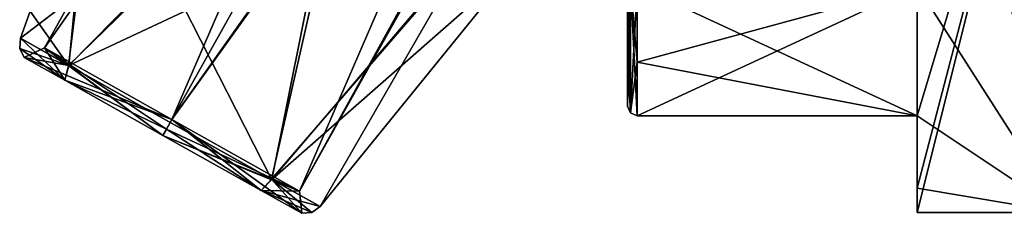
# Model space of a CAD drawing. Extents: x -23 to 470, y -1800 to 0.
# Tile 148 of 256: x -21 to -11, y -40 to -38. Entities that reach past the tile are written whole.
import ezdxf

# ---------------------------------------------------------------- set-up
doc = ezdxf.new("R2010")
doc.units = 0
doc.header["$LTSCALE"] = 17.087905
for name, color, linetype in [('870', 7, 'CONTINUOUS'), ('871', 7, 'CONTINUOUS'), ('875', 7, 'CONTINUOUS'), ('878', 7, 'CONTINUOUS'), ('879', 7, 'CONTINUOUS'), ('949', 7, 'CONTINUOUS'), ('950', 7, 'CONTINUOUS'), ('952', 7, 'CONTINUOUS'), ('953', 7, 'CONTINUOUS'), ('956', 7, 'CONTINUOUS'), ('957', 7, 'CONTINUOUS'), ('958', 7, 'CONTINUOUS'), ('959', 7, 'CONTINUOUS'), ('961', 7, 'CONTINUOUS'), ('970', 7, 'CONTINUOUS'), ('971', 7, 'CONTINUOUS')]:
    doc.layers.add(name, color=color, linetype=linetype)

msp = doc.modelspace()

# ---------------------------------------------------------------- linework, layer by layer
at = {"layer": '870', "color": 7, "linetype": 'CONTINUOUS'}
for points in [[(-10.1, -34, -10.392), (-10.1, -40), (-11.6, -34, -10.392), (-10.1, -34, -10.392)], [(-11.6, -34, -10.392), (-10.1, -40), (-11.6, -37.653, -7.128), (-11.6, -34, -10.392)], [(-14.5, -38.444, -5.91), (-14.5, -37.653, -7.128), (-11.6, -39, -4.796), (-14.5, -38.444, -5.91)], [(-11.6, -39, -4.796), (-14.5, -37.653, -7.128), (-11.6, -37.653, -7.128), (-11.6, -39, -4.796)], [(-10.1, -40), (-11.6, -39, -4.796), (-11.6, -37.653, -7.128), (-10.1, -40)], [(-14.5, -39, -4.796), (-14.5, -38.444, -5.91), (-11.6, -39, -4.796), (-14.5, -39, -4.796)], [(-11.6, -39.747, -2.45), (-11.6, -39, -4.796), (-10.1, -40), (-11.6, -39.747, -2.45)], [(-11.6, -40), (-11.6, -39.747, -2.45), (-10.1, -40), (-11.6, -40)]]:
    msp.add_3dface(points, dxfattribs=at)
at = {"layer": '871', "color": 7, "linetype": 'CONTINUOUS'}
for points in [[(-11.6, -40), (-10.1, -40), (-10.1, -34, 10.392), (-11.6, -40)], [(-11.6, -40), (-10.1, -34, 10.392), (-11.6, -39.747, 2.45), (-11.6, -40)], [(-10.1, -34, 10.392), (-11.6, -37.653, 7.128), (-11.6, -39, 4.796), (-10.1, -34, 10.392)], [(-11.6, -39.747, 2.45), (-10.1, -34, 10.392), (-11.6, -39, 4.796), (-11.6, -39.747, 2.45)], [(-14.5, -38.444, 5.909), (-14.5, -39, 4.796), (-11.6, -37.653, 7.128), (-14.5, -38.444, 5.909)], [(-11.6, -37.653, 7.128), (-14.5, -39, 4.796), (-11.6, -39, 4.796), (-11.6, -37.653, 7.128)], [(-14.5, -37.653, 7.128), (-14.5, -38.444, 5.909), (-11.6, -37.653, 7.128), (-14.5, -37.653, 7.128)]]:
    msp.add_3dface(points, dxfattribs=at)
at = {"layer": '875', "color": 7, "linetype": 'CONTINUOUS'}
for points in [[(-14.6, -37.25), (-14.6, -32.625, -8.011), (-14.6, -38.9, -4.776), (-14.6, -37.25)], [(-14.6, -38.9, -4.776), (-14.6, -32.625, -8.011), (-14.6, -38.355, -5.863), (-14.6, -38.9, -4.776)], [(-14.6, -38.355, -5.863), (-14.6, -32.625, -8.011), (-14.6, -37.586, -7.052), (-14.6, -38.355, -5.863)], [(-14.6, -38.9, 4.776), (-14.6, -37.25), (-14.6, -38.9, -4.776), (-14.6, -38.9, 4.776)], [(-14.6, -37.25), (-14.6, -38.9, 4.776), (-14.6, -38.356, 5.863), (-14.6, -37.25)], [(-14.6, -37.586, 7.052), (-14.6, -37.25), (-14.6, -38.356, 5.863), (-14.6, -37.586, 7.052)]]:
    msp.add_3dface(points, dxfattribs=at)
at = {"layer": '878', "color": 7, "linetype": 'CONTINUOUS'}
for points in [[(-11.6, -39, -4.796), (-11.6, -39.747, -2.45), (-11.6, -39, 4.796), (-11.6, -39, -4.796)], [(-11.6, -39.747, -2.45), (-11.6, -39.747, 2.45), (-11.6, -39, 4.796), (-11.6, -39.747, -2.45)], [(-11.6, -39.747, -2.45), (-11.6, -40), (-11.6, -39.747, 2.45), (-11.6, -39.747, -2.45)]]:
    msp.add_3dface(points, dxfattribs=at)
at = {"layer": '879', "color": 7, "linetype": 'CONTINUOUS'}
for points in [[(-14.5, -39, -4.796), (-11.6, -39, -4.796), (-11.6, -39, 4.796), (-14.5, -39, -4.796)], [(-14.5, -39, 4.796), (-14.5, -39, -4.796), (-11.6, -39, 4.796), (-14.5, -39, 4.796)]]:
    msp.add_3dface(points, dxfattribs=at)
at = {"layer": '949', "color": 7, "linetype": 'CONTINUOUS'}
for points in [[(-17.746, -37.265, 2.127), (-19.387, -37.5, 1.84), (-18.286, -39.656, 1.31), (-17.746, -37.265, 2.127)], [(-16.283, -37.333, 1.412), (-17.746, -37.265, 2.127), (-18.286, -39.656, 1.31), (-16.283, -37.333, 1.412)], [(-17.785, -39.937), (-16.283, -37.333, 1.412), (-18.286, -39.656, 1.31), (-17.785, -39.937)], [(-15.75, -37.435), (-16.283, -37.333, 1.412), (-17.785, -39.937), (-15.75, -37.435)], [(-19.387, -37.5, 1.84), (-20.299, -37.75, 1.18), (-20.389, -38.477, 1.306), (-19.387, -37.5, 1.84)], [(-18.286, -39.656, 1.31), (-19.387, -37.5, 1.84), (-20.389, -38.477, 1.306), (-18.286, -39.656, 1.31)], [(-20.299, -37.75, 1.18), (-20.788, -37.916), (-20.389, -38.477, 1.306), (-20.299, -37.75, 1.18)], [(-20.788, -37.916), (-20.887, -38.197), (-20.389, -38.477, 1.306), (-20.788, -37.916)]]:
    msp.add_3dface(points, dxfattribs=at)
at = {"layer": '950', "color": 7, "linetype": 'CONTINUOUS'}
for points in [[(-19.432, -37.51, -1.819), (-17.805, -37.268, -2.132), (-20.386, -38.479, -1.31), (-19.432, -37.51, -1.819)], [(-20.386, -38.479, -1.31), (-17.805, -37.268, -2.132), (-18.283, -39.657, -1.306), (-20.386, -38.479, -1.31)], [(-17.805, -37.268, -2.132), (-16.3, -37.331, -1.43), (-18.283, -39.657, -1.306), (-17.805, -37.268, -2.132)], [(-16.3, -37.331, -1.43), (-15.75, -37.435), (-18.283, -39.657, -1.306), (-16.3, -37.331, -1.43)], [(-20.318, -37.756, -1.159), (-19.432, -37.51, -1.819), (-20.386, -38.479, -1.31), (-20.318, -37.756, -1.159)], [(-15.75, -37.435), (-17.785, -39.937), (-18.283, -39.657, -1.306), (-15.75, -37.435)], [(-20.887, -38.197), (-20.788, -37.916), (-20.318, -37.756, -1.159), (-20.887, -38.197)], [(-20.887, -38.197), (-20.318, -37.756, -1.159), (-20.386, -38.479, -1.31), (-20.887, -38.197)]]:
    msp.add_3dface(points, dxfattribs=at)
at = {"layer": '952', "color": 7, "linetype": 'CONTINUOUS'}
for points in [[(-13.401, -25.388), (-12.081, -26.128, 1.514), (-20.64, -38.297, 0), (-13.401, -25.388)], [(-19.319, -39.037, -1.514), (-13.401, -25.388), (-20.64, -38.297, 0), (-19.319, -39.037, -1.514)], [(-12.081, -26.128, -1.514), (-13.401, -25.388), (-19.319, -39.037, -1.514), (-12.081, -26.128, -1.514)], [(-20.64, -38.297, 0), (-12.081, -26.128, 1.514), (-19.319, -39.037, 1.514), (-20.64, -38.297, 0)]]:
    msp.add_3dface(points, dxfattribs=at)
at = {"layer": '953', "color": 7, "linetype": 'CONTINUOUS'}
for points in [[(-19.319, -39.037, 1.514), (-12.081, -26.128, 1.514), (-11.482, -27.981, 0.499), (-19.319, -39.037, 1.514)], [(-12.081, -26.128, -1.514), (-19.319, -39.037, -1.514), (-17.999, -39.778, 0), (-12.081, -26.128, -1.514)], [(-12.081, -26.128, -1.514), (-17.999, -39.778, 0), (-11.518, -28.048, -0.498), (-12.081, -26.128, -1.514)], [(-11.64, -28.349, 0.358), (-19.319, -39.037, 1.514), (-11.482, -27.981, 0.499), (-11.64, -28.349, 0.358)], [(-11.518, -28.048, -0.498), (-17.999, -39.778, 0), (-11.675, -28.5), (-11.518, -28.048, -0.498)], [(-17.999, -39.778, 0), (-19.319, -39.037, 1.514), (-11.64, -28.349, 0.358), (-17.999, -39.778, 0)], [(-11.675, -28.5), (-17.999, -39.778, 0), (-11.64, -28.349, 0.358), (-11.675, -28.5)]]:
    msp.add_3dface(points, dxfattribs=at)
at = {"layer": '956', "color": 7, "linetype": 'CONTINUOUS'}
for points in [[(-20.428, -38.632, 1.165), (-20.887, -38.197), (-20.895, -38.302), (-20.428, -38.632, 1.165)], [(-20.389, -38.477, 1.306), (-20.887, -38.197), (-20.428, -38.632, 1.165), (-20.389, -38.477, 1.306)], [(-20.849, -38.396), (-20.428, -38.632, 1.165), (-20.895, -38.302), (-20.849, -38.396)], [(-20.389, -38.477, 1.306), (-20.428, -38.632, 1.165), (-19.412, -39.202, 1.648), (-20.389, -38.477, 1.306)], [(-18.286, -39.656, 1.31), (-20.389, -38.477, 1.306), (-19.412, -39.202, 1.648), (-18.286, -39.656, 1.31)], [(-18.286, -39.656, 1.31), (-19.412, -39.202, 1.648), (-18.395, -39.772, 1.165), (-18.286, -39.656, 1.31)], [(-18.286, -39.656, 1.31), (-18.395, -39.772, 1.165), (-17.974, -40.008), (-18.286, -39.656, 1.31)], [(-17.785, -39.937), (-18.286, -39.656, 1.31), (-17.87, -39.998), (-17.785, -39.937)], [(-18.286, -39.656, 1.31), (-17.974, -40.008), (-17.87, -39.998), (-18.286, -39.656, 1.31)]]:
    msp.add_3dface(points, dxfattribs=at)
at = {"layer": '957', "color": 7, "linetype": 'CONTINUOUS'}
for points in [[(-20.887, -38.197), (-20.386, -38.479, -1.31), (-20.895, -38.302), (-20.887, -38.197)], [(-20.386, -38.479, -1.31), (-20.849, -38.396), (-20.895, -38.302), (-20.386, -38.479, -1.31)], [(-20.386, -38.479, -1.31), (-20.428, -38.632, -1.165), (-20.849, -38.396), (-20.386, -38.479, -1.31)], [(-20.386, -38.479, -1.31), (-19.412, -39.202, -1.648), (-20.428, -38.632, -1.165), (-20.386, -38.479, -1.31)], [(-20.386, -38.479, -1.31), (-18.283, -39.657, -1.306), (-19.412, -39.202, -1.648), (-20.386, -38.479, -1.31)], [(-19.412, -39.202, -1.648), (-18.283, -39.657, -1.306), (-18.395, -39.772, -1.165), (-19.412, -39.202, -1.648)], [(-18.283, -39.657, -1.306), (-17.785, -39.937), (-18.395, -39.772, -1.165), (-18.283, -39.657, -1.306)], [(-18.395, -39.772, -1.165), (-17.785, -39.937), (-17.87, -39.998), (-18.395, -39.772, -1.165)], [(-17.974, -40.008), (-18.395, -39.772, -1.165), (-17.87, -39.998), (-17.974, -40.008)]]:
    msp.add_3dface(points, dxfattribs=at)
at = {"layer": '958', "color": 7, "linetype": 'CONTINUOUS'}
for points in [[(-19.319, -39.037, -1.514), (-19.376, -39.138, -1.551), (-18.395, -39.772, -1.165), (-19.319, -39.037, -1.514)], [(-19.319, -39.037, 1.514), (-17.999, -39.778, 0), (-19.376, -39.138, 1.551), (-19.319, -39.037, 1.514)], [(-17.999, -39.778, 0), (-19.319, -39.037, -1.514), (-17.974, -40.008), (-17.999, -39.778, 0)], [(-17.974, -40.008), (-19.319, -39.037, -1.514), (-18.395, -39.772, -1.165), (-17.974, -40.008)], [(-17.999, -39.778, 0), (-19.412, -39.202, 1.648), (-19.376, -39.138, 1.551), (-17.999, -39.778, 0)], [(-19.376, -39.138, -1.551), (-19.412, -39.202, -1.648), (-18.395, -39.772, -1.165), (-19.376, -39.138, -1.551)], [(-19.412, -39.202, 1.648), (-17.999, -39.778, 0), (-18.395, -39.772, 1.165), (-19.412, -39.202, 1.648)], [(-18.395, -39.772, 1.165), (-17.999, -39.778, 0), (-17.974, -40.008), (-18.395, -39.772, 1.165)]]:
    msp.add_3dface(points, dxfattribs=at)
at = {"layer": '959', "color": 7, "linetype": 'CONTINUOUS'}
for points in [[(-20.64, -38.297, 0), (-19.319, -39.037, 1.514), (-20.849, -38.396), (-20.64, -38.297, 0)], [(-20.428, -38.632, -1.165), (-20.64, -38.297, 0), (-20.849, -38.396), (-20.428, -38.632, -1.165)], [(-19.319, -39.037, -1.514), (-20.64, -38.297, 0), (-19.376, -39.138, -1.551), (-19.319, -39.037, -1.514)], [(-19.376, -39.138, -1.551), (-20.64, -38.297, 0), (-19.412, -39.202, -1.648), (-19.376, -39.138, -1.551)], [(-19.412, -39.202, -1.648), (-20.64, -38.297, 0), (-20.428, -38.632, -1.165), (-19.412, -39.202, -1.648)], [(-20.849, -38.396), (-19.319, -39.037, 1.514), (-20.428, -38.632, 1.165), (-20.849, -38.396)], [(-20.428, -38.632, 1.165), (-19.319, -39.037, 1.514), (-19.376, -39.138, 1.551), (-20.428, -38.632, 1.165)], [(-19.412, -39.202, 1.648), (-20.428, -38.632, 1.165), (-19.376, -39.138, 1.551), (-19.412, -39.202, 1.648)]]:
    msp.add_3dface(points, dxfattribs=at)
at = {"layer": '961', "color": 7, "linetype": 'CONTINUOUS'}
for points in [[(-14.6, -37.586, 7.052), (-14.6, -38.356, 5.863), (-14.571, -38.97, 4.79), (-14.6, -37.586, 7.052)], [(-14.571, -37.633, 7.106), (-14.6, -37.586, 7.052), (-14.571, -38.97, 4.79), (-14.571, -37.633, 7.106)], [(-14.5, -39, 4.796), (-14.5, -38.444, 5.909), (-14.571, -37.633, 7.106), (-14.5, -39, 4.796)], [(-14.5, -39, 4.796), (-14.571, -37.633, 7.106), (-14.571, -38.97, 4.79), (-14.5, -39, 4.796)], [(-14.5, -38.444, 5.909), (-14.5, -37.653, 7.128), (-14.571, -37.633, 7.106), (-14.5, -38.444, 5.909)], [(-14.6, -38.356, 5.863), (-14.6, -38.9, 4.776), (-14.571, -38.97, 4.79), (-14.6, -38.356, 5.863)]]:
    msp.add_3dface(points, dxfattribs=at)
at = {"layer": '970', "color": 7, "linetype": 'CONTINUOUS'}
for points in [[(-14.6, -38.355, -5.863), (-14.6, -37.586, -7.052), (-14.571, -37.633, -7.106), (-14.6, -38.355, -5.863)], [(-14.6, -38.9, -4.776), (-14.6, -38.355, -5.863), (-14.571, -37.633, -7.106), (-14.6, -38.9, -4.776)], [(-14.571, -38.97, -4.79), (-14.6, -38.9, -4.776), (-14.571, -37.633, -7.106), (-14.571, -38.97, -4.79)], [(-14.5, -37.653, -7.128), (-14.571, -38.97, -4.79), (-14.571, -37.633, -7.106), (-14.5, -37.653, -7.128)], [(-14.5, -37.653, -7.128), (-14.5, -38.444, -5.91), (-14.571, -38.97, -4.79), (-14.5, -37.653, -7.128)], [(-14.5, -38.444, -5.91), (-14.5, -39, -4.796), (-14.571, -38.97, -4.79), (-14.5, -38.444, -5.91)]]:
    msp.add_3dface(points, dxfattribs=at)
at = {"layer": '971', "color": 7, "linetype": 'CONTINUOUS'}
for points in [[(-14.6, -38.9, 4.776), (-14.6, -38.9, -4.776), (-14.571, -38.97, -4.79), (-14.6, -38.9, 4.776)], [(-14.571, -38.97, 4.79), (-14.6, -38.9, 4.776), (-14.571, -38.97, -4.79), (-14.571, -38.97, 4.79)], [(-14.5, -39, -4.796), (-14.5, -39, 4.796), (-14.571, -38.97, 4.79), (-14.5, -39, -4.796)], [(-14.5, -39, -4.796), (-14.571, -38.97, 4.79), (-14.571, -38.97, -4.79), (-14.5, -39, -4.796)]]:
    msp.add_3dface(points, dxfattribs=at)

doc.saveas('drawing.dxf')
